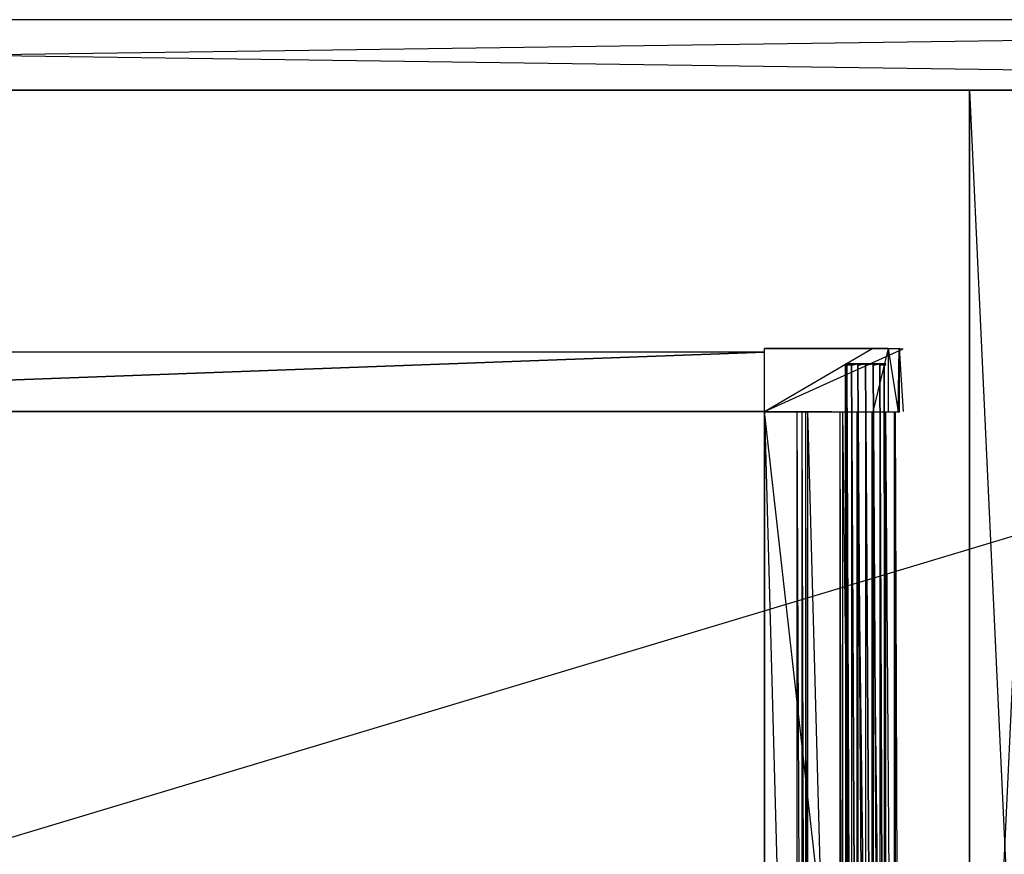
# Model space of a CAD drawing. Extents: x 0 to 1.4, y -0.5 to 0.
# Tile 28 of 44: x 0.71 to 0.98, y -0.28 to -0.05. Entities that reach past the tile are written whole.
import ezdxf

# ---------------------------------------------------------------- set-up
doc = ezdxf.new("R2010")
doc.units = 0
for name, color, linetype in [('L10_KORPUS_LEGATO_BO_X_13620__Y', 7, 'CONTINUOUS'), ('L11_KORPUS_LEGATO_RWT_X_13620__', 7, 'CONTINUOUS'), ('L17_KORPUS_LEGATO_MS_X_190__Y_4', 7, 'CONTINUOUS'), ('L21_DRAWERBOX_LEGATO_REL_7_X_13', 7, 'CONTINUOUS'), ('L23_DRAWERBOX_LEGATO_REL_5_X_36', 7, 'CONTINUOUS'), ('L25_DRAWERBOX_LEGATO_REL_3_X_42', 7, 'CONTINUOUS'), ('L26_DRAWERBOX_LEGATO_REL_2_X_42', 7, 'CONTINUOUS'), ('L28_DRAWERBOX_LEGATO_REL_0_X_37', 7, 'CONTINUOUS')]:
    doc.layers.add(name, color=color, linetype=linetype)

msp = doc.modelspace()

# ---------------------------------------------------------------- linework, layer by layer
at = {"layer": 'L10_KORPUS_LEGATO_BO_X_13620__Y', "color": 8}
for points, invisible_edges in [([(1.381, -0.479447, 0.02), (0.019, -0.069947, 0.02), (0.019, -0.479447, 0.02), (1.381, -0.479447, 0.02)], 13), ([(0.019, -0.069947, 0.02), (1.381, -0.479447, 0.02), (1.381, -0.069947, 0.02), (0.019, -0.069947, 0.02)], 14), ([(1.381, -0.069947, 0.001), (0.019, -0.479447, 0.001), (0.019, -0.069947, 0.001), (1.381, -0.069947, 0.001)], 13), ([(0.019, -0.479447, 0.001), (1.381, -0.069947, 0.001), (1.381, -0.479447, 0.001), (0.019, -0.479447, 0.001)], 14), ([(0.019, -0.069947, 0.02), (1.381, -0.069947, 0.001), (0.019, -0.069947, 0.001), (0.019, -0.069947, 0.02)], 13), ([(1.381, -0.069947, 0.001), (0.019, -0.069947, 0.02), (1.381, -0.069947, 0.02), (1.381, -0.069947, 0.001)], 14)]:
    msp.add_3dface(points, dxfattribs=dict(at, invisible_edges=invisible_edges))
at = {"layer": 'L11_KORPUS_LEGATO_RWT_X_13620__', "color": 8}
for points, invisible_edges in [([(0.019, -0.050947, 0.1605), (1.381, -0.050947, 0.0005), (0.019, -0.050947, 0.0005), (0.019, -0.050947, 0.1605)], 13), ([(1.381, -0.050947, 0.0005), (0.019, -0.050947, 0.1605), (1.381, -0.050947, 0.1605), (1.381, -0.050947, 0.0005)], 14), ([(1.381, -0.050947, 0.0005), (0.019, -0.069947, 0.0005), (0.019, -0.050947, 0.0005), (1.381, -0.050947, 0.0005)], 13), ([(0.019, -0.069947, 0.0005), (1.381, -0.050947, 0.0005), (1.381, -0.069947, 0.0005), (0.019, -0.069947, 0.0005)], 14), ([(1.381, -0.069947, 0.1605), (0.019, -0.050947, 0.1605), (0.019, -0.069947, 0.1605), (1.381, -0.069947, 0.1605)], 13), ([(0.019, -0.050947, 0.1605), (1.381, -0.069947, 0.1605), (1.381, -0.050947, 0.1605), (0.019, -0.050947, 0.1605)], 14), ([(1.381, -0.069947, 0.0005), (0.019, -0.069947, 0.1605), (0.019, -0.069947, 0.0005), (1.381, -0.069947, 0.0005)], 13), ([(0.019, -0.069947, 0.1605), (1.381, -0.069947, 0.0005), (1.381, -0.069947, 0.1605), (0.019, -0.069947, 0.1605)], 14)]:
    msp.add_3dface(points, dxfattribs=dict(at, invisible_edges=invisible_edges))
at = {"layer": 'L17_KORPUS_LEGATO_MS_X_190__Y_4', "color": 8}
for points, invisible_edges in [([(0.97, -0.069937, 0.483), (0.97, -0.478937, 0.02), (0.97, -0.478937, 0.483), (0.97, -0.069937, 0.483)], 13), ([(0.97, -0.478937, 0.02), (0.97, -0.069937, 0.483), (0.97, -0.069937, 0.02), (0.97, -0.478937, 0.02)], 14), ([(0.97, -0.069937, 0.483), (0.989, -0.069937, 0.02), (0.97, -0.069937, 0.02), (0.97, -0.069937, 0.483)], 13), ([(0.989, -0.069937, 0.02), (0.97, -0.069937, 0.483), (0.989, -0.069937, 0.483), (0.989, -0.069937, 0.02)], 14), ([(0.989, -0.069937, 0.02), (0.97, -0.478937, 0.02), (0.97, -0.069937, 0.02), (0.989, -0.069937, 0.02)], 13), ([(0.97, -0.478937, 0.02), (0.989, -0.069937, 0.02), (0.989, -0.478937, 0.02), (0.97, -0.478937, 0.02)], 14), ([(0.989, -0.478937, 0.483), (0.97, -0.069937, 0.483), (0.97, -0.478937, 0.483), (0.989, -0.478937, 0.483)], 13), ([(0.97, -0.069937, 0.483), (0.989, -0.478937, 0.483), (0.989, -0.069937, 0.483), (0.97, -0.069937, 0.483)], 14)]:
    msp.add_3dface(points, dxfattribs=dict(at, invisible_edges=invisible_edges))
at = {"layer": 'L21_DRAWERBOX_LEGATO_REL_7_X_13', "color": 8}
for points, invisible_edges in [([(0.936581, -0.143587, 0.1666), (0.936993, -0.143961, 0.164526), (0.936581, -0.143961, 0.1666), (0.936581, -0.143587, 0.1666)], 13), ([(0.936993, -0.143961, 0.164526), (0.936581, -0.143587, 0.1666), (0.936993, -0.143587, 0.164526), (0.936993, -0.143961, 0.164526)], 14), ([(0.936993, -0.143961, 0.168674), (0.936581, -0.143587, 0.1666), (0.936581, -0.143961, 0.1666), (0.936993, -0.143961, 0.168674)], 13), ([(0.936581, -0.143587, 0.1666), (0.936993, -0.143961, 0.168674), (0.936993, -0.143587, 0.168674), (0.936581, -0.143587, 0.1666)], 14), ([(0.936993, -0.143587, 0.168674), (0.937763, -0.143587, 0.1666), (0.936581, -0.143587, 0.1666), (0.936993, -0.143587, 0.168674)], 13), ([(0.936581, -0.143587, 0.1666), (0.938085, -0.143587, 0.164979), (0.936993, -0.143587, 0.164526), (0.936581, -0.143587, 0.1666)], 13), ([(0.938085, -0.143587, 0.164979), (0.936581, -0.143587, 0.1666), (0.937763, -0.143587, 0.1666), (0.938085, -0.143587, 0.164979)], 14), ([(0.936581, -0.143961, 0.1666), (0.936993, -0.453924, 0.164526), (0.936581, -0.453924, 0.1666), (0.936581, -0.143961, 0.1666)], 13), ([(0.936993, -0.453924, 0.164526), (0.936581, -0.143961, 0.1666), (0.936993, -0.143961, 0.164526), (0.936993, -0.453924, 0.164526)], 14), ([(0.936993, -0.453924, 0.168674), (0.936581, -0.143961, 0.1666), (0.936581, -0.453924, 0.1666), (0.936993, -0.453924, 0.168674)], 13), ([(0.936581, -0.143961, 0.1666), (0.936993, -0.453924, 0.168674), (0.936993, -0.143961, 0.168674), (0.936581, -0.143961, 0.1666)], 14), ([(0.936993, -0.143587, 0.164526), (0.938168, -0.143961, 0.162768), (0.936993, -0.143961, 0.164526), (0.936993, -0.143587, 0.164526)], 13), ([(0.938168, -0.143961, 0.162768), (0.936993, -0.143587, 0.164526), (0.938168, -0.143587, 0.162768), (0.938168, -0.143961, 0.162768)], 14), ([(0.938168, -0.143961, 0.170432), (0.936993, -0.143587, 0.168674), (0.936993, -0.143961, 0.168674), (0.938168, -0.143961, 0.170432)], 13), ([(0.936993, -0.143587, 0.168674), (0.938168, -0.143961, 0.170432), (0.938168, -0.143587, 0.170432), (0.936993, -0.143587, 0.168674)], 14), ([(0.936993, -0.143587, 0.168674), (0.939004, -0.143587, 0.169596), (0.938085, -0.143587, 0.168221), (0.936993, -0.143587, 0.168674)], 13), ([(0.939004, -0.143587, 0.169596), (0.936993, -0.143587, 0.168674), (0.938168, -0.143587, 0.170432), (0.939004, -0.143587, 0.169596)], 14), ([(0.937763, -0.143587, 0.1666), (0.936993, -0.143587, 0.168674), (0.938085, -0.143587, 0.168221), (0.937763, -0.143587, 0.1666)], 14), ([(0.936993, -0.143587, 0.164526), (0.939004, -0.143587, 0.163604), (0.938168, -0.143587, 0.162768), (0.936993, -0.143587, 0.164526)], 13), ([(0.939004, -0.143587, 0.163604), (0.936993, -0.143587, 0.164526), (0.938085, -0.143587, 0.164979), (0.939004, -0.143587, 0.163604)], 14), ([(0.936993, -0.143961, 0.164526), (0.938168, -0.453924, 0.162768), (0.936993, -0.453924, 0.164526), (0.936993, -0.143961, 0.164526)], 13), ([(0.938168, -0.453924, 0.162768), (0.936993, -0.143961, 0.164526), (0.938168, -0.143961, 0.162768), (0.938168, -0.453924, 0.162768)], 14), ([(0.938168, -0.453924, 0.170432), (0.936993, -0.143961, 0.168674), (0.936993, -0.453924, 0.168674), (0.938168, -0.453924, 0.170432)], 13), ([(0.936993, -0.143961, 0.168674), (0.938168, -0.453924, 0.170432), (0.938168, -0.143961, 0.170432), (0.936993, -0.143961, 0.168674)], 14), ([(0.945914, -0.143587, 0.164979), (0.938085, -0.143587, 0.164979), (0.937763, -0.143587, 0.1666), (0.945914, -0.143587, 0.164979)], 10), ([(0.945914, -0.143587, 0.164979), (0.937763, -0.143587, 0.1666), (0.946237, -0.143587, 0.1666), (0.945914, -0.143587, 0.164979)], 13), ([(0.946237, -0.143587, 0.1666), (0.937763, -0.143587, 0.1666), (0.945914, -0.143587, 0.168221), (0.946237, -0.143587, 0.1666)], 10), ([(0.945914, -0.143587, 0.168221), (0.937763, -0.143587, 0.1666), (0.938085, -0.143587, 0.168221), (0.945914, -0.143587, 0.168221)], 13), ([(0.945914, -0.143587, 0.164979), (0.939004, -0.143587, 0.163604), (0.938085, -0.143587, 0.164979), (0.945914, -0.143587, 0.164979)], 13), ([(0.945914, -0.143587, 0.168221), (0.938085, -0.143587, 0.168221), (0.944996, -0.143587, 0.169596), (0.945914, -0.143587, 0.168221)], 14), ([(0.944996, -0.143587, 0.169596), (0.938085, -0.143587, 0.168221), (0.939004, -0.143587, 0.169596), (0.944996, -0.143587, 0.169596)], 15), ([(0.939926, -0.143587, 0.161593), (0.938168, -0.143961, 0.162768), (0.938168, -0.143587, 0.162768), (0.939926, -0.143587, 0.161593)], 13), ([(0.938168, -0.143961, 0.162768), (0.939926, -0.143587, 0.161593), (0.939926, -0.143961, 0.161593), (0.938168, -0.143961, 0.162768)], 14), ([(0.938168, -0.143587, 0.170432), (0.940378, -0.143587, 0.170514), (0.939004, -0.143587, 0.169596), (0.938168, -0.143587, 0.170432)], 13), ([(0.940378, -0.143587, 0.170514), (0.938168, -0.143587, 0.170432), (0.939926, -0.143587, 0.171607), (0.940378, -0.143587, 0.170514)], 14), ([(0.938168, -0.143587, 0.162768), (0.940378, -0.143587, 0.162686), (0.939926, -0.143587, 0.161593), (0.938168, -0.143587, 0.162768)], 13), ([(0.940378, -0.143587, 0.162686), (0.938168, -0.143587, 0.162768), (0.939004, -0.143587, 0.163604), (0.940378, -0.143587, 0.162686)], 14), ([(0.938168, -0.143961, 0.170432), (0.939926, -0.143587, 0.171607), (0.938168, -0.143587, 0.170432), (0.938168, -0.143961, 0.170432)], 13), ([(0.939926, -0.143587, 0.171607), (0.938168, -0.143961, 0.170432), (0.939926, -0.143961, 0.171607), (0.939926, -0.143587, 0.171607)], 14), ([(0.938168, -0.143961, 0.162768), (0.939926, -0.453924, 0.161593), (0.938168, -0.453924, 0.162768), (0.938168, -0.143961, 0.162768)], 13), ([(0.939926, -0.453924, 0.161593), (0.938168, -0.143961, 0.162768), (0.939926, -0.143961, 0.161593), (0.939926, -0.453924, 0.161593)], 14), ([(0.939926, -0.453924, 0.171607), (0.938168, -0.143961, 0.170432), (0.938168, -0.453924, 0.170432), (0.939926, -0.453924, 0.171607)], 13), ([(0.938168, -0.143961, 0.170432), (0.939926, -0.453924, 0.171607), (0.939926, -0.143961, 0.171607), (0.938168, -0.143961, 0.170432)], 14), ([(0.944996, -0.143587, 0.163604), (0.940378, -0.143587, 0.162686), (0.939004, -0.143587, 0.163604), (0.944996, -0.143587, 0.163604)], 13), ([(0.944996, -0.143587, 0.163604), (0.939004, -0.143587, 0.163604), (0.945914, -0.143587, 0.164979), (0.944996, -0.143587, 0.163604)], 10), ([(0.944996, -0.143587, 0.169596), (0.939004, -0.143587, 0.169596), (0.943621, -0.143587, 0.170514), (0.944996, -0.143587, 0.169596)], 15), ([(0.943621, -0.143587, 0.170514), (0.939004, -0.143587, 0.169596), (0.940378, -0.143587, 0.170514), (0.943621, -0.143587, 0.170514)], 15), ([(0.942, -0.143587, 0.161181), (0.939926, -0.143961, 0.161593), (0.939926, -0.143587, 0.161593), (0.942, -0.143587, 0.161181)], 13), ([(0.939926, -0.143961, 0.161593), (0.942, -0.143587, 0.161181), (0.942, -0.143961, 0.161181), (0.939926, -0.143961, 0.161593)], 14), ([(0.939926, -0.143961, 0.171607), (0.942, -0.143587, 0.172019), (0.939926, -0.143587, 0.171607), (0.939926, -0.143961, 0.171607)], 13), ([(0.942, -0.143587, 0.172019), (0.939926, -0.143961, 0.171607), (0.942, -0.143961, 0.172019), (0.942, -0.143587, 0.172019)], 14), ([(0.939926, -0.143587, 0.171607), (0.942, -0.143587, 0.170837), (0.940378, -0.143587, 0.170514), (0.939926, -0.143587, 0.171607)], 13), ([(0.942, -0.143587, 0.170837), (0.939926, -0.143587, 0.171607), (0.942, -0.143587, 0.172019), (0.942, -0.143587, 0.170837)], 14), ([(0.939926, -0.143587, 0.161593), (0.942, -0.143587, 0.162363), (0.942, -0.143587, 0.161181), (0.939926, -0.143587, 0.161593)], 13), ([(0.942, -0.143587, 0.162363), (0.939926, -0.143587, 0.161593), (0.940378, -0.143587, 0.162686), (0.942, -0.143587, 0.162363)], 14), ([(0.939926, -0.143961, 0.161593), (0.942, -0.453924, 0.161181), (0.939926, -0.453924, 0.161593), (0.939926, -0.143961, 0.161593)], 13), ([(0.942, -0.453924, 0.161181), (0.939926, -0.143961, 0.161593), (0.942, -0.143961, 0.161181), (0.942, -0.453924, 0.161181)], 14), ([(0.942, -0.453924, 0.172019), (0.939926, -0.143961, 0.171607), (0.939926, -0.453924, 0.171607), (0.942, -0.453924, 0.172019)], 13), ([(0.939926, -0.143961, 0.171607), (0.942, -0.453924, 0.172019), (0.942, -0.143961, 0.172019), (0.939926, -0.143961, 0.171607)], 14), ([(0.940378, -0.143587, 0.162686), (0.943621, -0.143587, 0.162686), (0.942, -0.143587, 0.162363), (0.940378, -0.143587, 0.162686)], 13), ([(0.943621, -0.143587, 0.162686), (0.940378, -0.143587, 0.162686), (0.944996, -0.143587, 0.163604), (0.943621, -0.143587, 0.162686)], 10), ([(0.943621, -0.143587, 0.170514), (0.940378, -0.143587, 0.170514), (0.942, -0.143587, 0.170837), (0.943621, -0.143587, 0.170514)], 15), ([(0.942, -0.143961, 0.172019), (0.944074, -0.143587, 0.171607), (0.942, -0.143587, 0.172019), (0.942, -0.143961, 0.172019)], 13), ([(0.944074, -0.143587, 0.171607), (0.942, -0.143961, 0.172019), (0.944074, -0.143961, 0.171607), (0.944074, -0.143587, 0.171607)], 14), ([(0.944074, -0.143587, 0.161593), (0.942, -0.143961, 0.161181), (0.942, -0.143587, 0.161181), (0.944074, -0.143587, 0.161593)], 13), ([(0.942, -0.143961, 0.161181), (0.944074, -0.143587, 0.161593), (0.944074, -0.143961, 0.161593), (0.942, -0.143961, 0.161181)], 14), ([(0.942, -0.143587, 0.162363), (0.944074, -0.143587, 0.161593), (0.942, -0.143587, 0.161181), (0.942, -0.143587, 0.162363)], 13), ([(0.944074, -0.143587, 0.161593), (0.942, -0.143587, 0.162363), (0.943621, -0.143587, 0.162686), (0.944074, -0.143587, 0.161593)], 14), ([(0.942, -0.143587, 0.170837), (0.944074, -0.143587, 0.171607), (0.943621, -0.143587, 0.170514), (0.942, -0.143587, 0.170837)], 13), ([(0.944074, -0.143587, 0.171607), (0.942, -0.143587, 0.170837), (0.942, -0.143587, 0.172019), (0.944074, -0.143587, 0.171607)], 14), ([(0.944074, -0.453924, 0.171607), (0.942, -0.143961, 0.172019), (0.942, -0.453924, 0.172019), (0.944074, -0.453924, 0.171607)], 13), ([(0.942, -0.143961, 0.172019), (0.944074, -0.453924, 0.171607), (0.944074, -0.143961, 0.171607), (0.942, -0.143961, 0.172019)], 14), ([(0.942, -0.143961, 0.161181), (0.944074, -0.453924, 0.161593), (0.942, -0.453924, 0.161181), (0.942, -0.143961, 0.161181)], 13), ([(0.944074, -0.453924, 0.161593), (0.942, -0.143961, 0.161181), (0.944074, -0.143961, 0.161593), (0.944074, -0.453924, 0.161593)], 14), ([(0.943621, -0.143587, 0.162686), (0.945832, -0.143587, 0.162768), (0.944074, -0.143587, 0.161593), (0.943621, -0.143587, 0.162686)], 13), ([(0.945832, -0.143587, 0.162768), (0.943621, -0.143587, 0.162686), (0.944996, -0.143587, 0.163604), (0.945832, -0.143587, 0.162768)], 14), ([(0.943621, -0.143587, 0.170514), (0.945832, -0.143587, 0.170432), (0.944996, -0.143587, 0.169596), (0.943621, -0.143587, 0.170514)], 13), ([(0.945832, -0.143587, 0.170432), (0.943621, -0.143587, 0.170514), (0.944074, -0.143587, 0.171607), (0.945832, -0.143587, 0.170432)], 14), ([(0.944074, -0.143961, 0.171607), (0.945832, -0.143587, 0.170432), (0.944074, -0.143587, 0.171607), (0.944074, -0.143961, 0.171607)], 13), ([(0.945832, -0.143587, 0.170432), (0.944074, -0.143961, 0.171607), (0.945832, -0.143961, 0.170432), (0.945832, -0.143587, 0.170432)], 14), ([(0.945832, -0.143587, 0.162768), (0.944074, -0.143961, 0.161593), (0.944074, -0.143587, 0.161593), (0.945832, -0.143587, 0.162768)], 13), ([(0.944074, -0.143961, 0.161593), (0.945832, -0.143587, 0.162768), (0.945832, -0.143961, 0.162768), (0.944074, -0.143961, 0.161593)], 14), ([(0.945832, -0.453924, 0.170432), (0.944074, -0.143961, 0.171607), (0.944074, -0.453924, 0.171607), (0.945832, -0.453924, 0.170432)], 13), ([(0.944074, -0.143961, 0.171607), (0.945832, -0.453924, 0.170432), (0.945832, -0.143961, 0.170432), (0.944074, -0.143961, 0.171607)], 14), ([(0.944074, -0.143961, 0.161593), (0.945832, -0.453924, 0.162768), (0.944074, -0.453924, 0.161593), (0.944074, -0.143961, 0.161593)], 13), ([(0.945832, -0.453924, 0.162768), (0.944074, -0.143961, 0.161593), (0.945832, -0.143961, 0.162768), (0.945832, -0.453924, 0.162768)], 14), ([(0.944996, -0.143587, 0.163604), (0.947007, -0.143587, 0.164526), (0.945832, -0.143587, 0.162768), (0.944996, -0.143587, 0.163604)], 13), ([(0.947007, -0.143587, 0.164526), (0.944996, -0.143587, 0.163604), (0.945914, -0.143587, 0.164979), (0.947007, -0.143587, 0.164526)], 14), ([(0.944996, -0.143587, 0.169596), (0.947007, -0.143587, 0.168674), (0.945914, -0.143587, 0.168221), (0.944996, -0.143587, 0.169596)], 13), ([(0.947007, -0.143587, 0.168674), (0.944996, -0.143587, 0.169596), (0.945832, -0.143587, 0.170432), (0.947007, -0.143587, 0.168674)], 14), ([(0.947007, -0.143961, 0.168674), (0.945832, -0.143587, 0.170432), (0.945832, -0.143961, 0.170432), (0.947007, -0.143961, 0.168674)], 13), ([(0.945832, -0.143587, 0.170432), (0.947007, -0.143961, 0.168674), (0.947007, -0.143587, 0.168674), (0.945832, -0.143587, 0.170432)], 14), ([(0.945832, -0.143587, 0.162768), (0.947007, -0.143961, 0.164526), (0.945832, -0.143961, 0.162768), (0.945832, -0.143587, 0.162768)], 13), ([(0.947007, -0.143961, 0.164526), (0.945832, -0.143587, 0.162768), (0.947007, -0.143587, 0.164526), (0.947007, -0.143961, 0.164526)], 14), ([(0.947007, -0.453924, 0.168674), (0.945832, -0.143961, 0.170432), (0.945832, -0.453924, 0.170432), (0.947007, -0.453924, 0.168674)], 13), ([(0.945832, -0.143961, 0.170432), (0.947007, -0.453924, 0.168674), (0.947007, -0.143961, 0.168674), (0.945832, -0.143961, 0.170432)], 14), ([(0.945832, -0.143961, 0.162768), (0.947007, -0.453924, 0.164526), (0.945832, -0.453924, 0.162768), (0.945832, -0.143961, 0.162768)], 13), ([(0.947007, -0.453924, 0.164526), (0.945832, -0.143961, 0.162768), (0.947007, -0.143961, 0.164526), (0.947007, -0.453924, 0.164526)], 14), ([(0.945914, -0.143587, 0.164979), (0.947419, -0.143587, 0.1666), (0.947007, -0.143587, 0.164526), (0.945914, -0.143587, 0.164979)], 13), ([(0.947419, -0.143587, 0.1666), (0.945914, -0.143587, 0.164979), (0.946237, -0.143587, 0.1666), (0.947419, -0.143587, 0.1666)], 14), ([(0.945914, -0.143587, 0.168221), (0.947419, -0.143587, 0.1666), (0.946237, -0.143587, 0.1666), (0.945914, -0.143587, 0.168221)], 13), ([(0.947419, -0.143587, 0.1666), (0.945914, -0.143587, 0.168221), (0.947007, -0.143587, 0.168674), (0.947419, -0.143587, 0.1666)], 14), ([(0.947419, -0.143961, 0.1666), (0.947007, -0.143587, 0.168674), (0.947007, -0.143961, 0.168674), (0.947419, -0.143961, 0.1666)], 13), ([(0.947007, -0.143587, 0.168674), (0.947419, -0.143961, 0.1666), (0.947419, -0.143587, 0.1666), (0.947007, -0.143587, 0.168674)], 14), ([(0.947007, -0.143587, 0.164526), (0.947419, -0.143961, 0.1666), (0.947007, -0.143961, 0.164526), (0.947007, -0.143587, 0.164526)], 13), ([(0.947419, -0.143961, 0.1666), (0.947007, -0.143587, 0.164526), (0.947419, -0.143587, 0.1666), (0.947419, -0.143961, 0.1666)], 14), ([(0.947419, -0.453924, 0.1666), (0.947007, -0.143961, 0.168674), (0.947007, -0.453924, 0.168674), (0.947419, -0.453924, 0.1666)], 13), ([(0.947007, -0.143961, 0.168674), (0.947419, -0.453924, 0.1666), (0.947419, -0.143961, 0.1666), (0.947007, -0.143961, 0.168674)], 14), ([(0.947007, -0.143961, 0.164526), (0.947419, -0.453924, 0.1666), (0.947007, -0.453924, 0.164526), (0.947007, -0.143961, 0.164526)], 13), ([(0.947419, -0.453924, 0.1666), (0.947007, -0.143961, 0.164526), (0.947419, -0.143961, 0.1666), (0.947419, -0.453924, 0.1666)], 14)]:
    msp.add_3dface(points, dxfattribs=dict(at, invisible_edges=invisible_edges))
at = {"layer": 'L23_DRAWERBOX_LEGATO_REL_5_X_36', "color": 8}
for points, invisible_edges in [([(0.914765, -0.156437, 0.048743), (0.914765, -0.480437, 0.032), (0.914765, -0.480437, 0.048743), (0.914765, -0.156437, 0.048743)], 13), ([(0.914765, -0.480437, 0.032), (0.914765, -0.156437, 0.048743), (0.914765, -0.156437, 0.032), (0.914765, -0.480437, 0.032)], 14), ([(0.914765, -0.156437, 0.032), (0.95125, -0.480437, 0.032), (0.914765, -0.480437, 0.032), (0.914765, -0.156437, 0.032)], 13), ([(0.95125, -0.480437, 0.032), (0.914765, -0.156437, 0.032), (0.95125, -0.156437, 0.032), (0.95125, -0.480437, 0.032)], 14), ([(0.923509, -0.480437, 0.055052), (0.914765, -0.156437, 0.048743), (0.914765, -0.480437, 0.048743), (0.923509, -0.480437, 0.055052)], 13), ([(0.914765, -0.156437, 0.048743), (0.923509, -0.480437, 0.055052), (0.923509, -0.156437, 0.055052), (0.914765, -0.156437, 0.048743)], 14), ([(0.924818, -0.480437, 0.056719), (0.923509, -0.156437, 0.055052), (0.923509, -0.480437, 0.055052), (0.924818, -0.480437, 0.056719)], 13), ([(0.923509, -0.156437, 0.055052), (0.924818, -0.480437, 0.056719), (0.924818, -0.156437, 0.056719), (0.923509, -0.156437, 0.055052)], 14), ([(0.92578, -0.480437, 0.058607), (0.924818, -0.156437, 0.056719), (0.924818, -0.480437, 0.056719), (0.92578, -0.480437, 0.058607)], 13), ([(0.924818, -0.156437, 0.056719), (0.92578, -0.480437, 0.058607), (0.92578, -0.156437, 0.058607), (0.924818, -0.156437, 0.056719)], 14), ([(0.926361, -0.480437, 0.060646), (0.92578, -0.156437, 0.058607), (0.92578, -0.480437, 0.058607), (0.926361, -0.480437, 0.060646)], 13), ([(0.92578, -0.156437, 0.058607), (0.926361, -0.480437, 0.060646), (0.926361, -0.156437, 0.060646), (0.92578, -0.156437, 0.058607)], 14), ([(0.93507, -0.480437, 0.113598), (0.926361, -0.156437, 0.060646), (0.926361, -0.480437, 0.060646), (0.93507, -0.480437, 0.113598)], 13), ([(0.926361, -0.156437, 0.060646), (0.93507, -0.480437, 0.113598), (0.93507, -0.156437, 0.113598), (0.926361, -0.156437, 0.060646)], 14), ([(0.935822, -0.480437, 0.114666), (0.93507, -0.156437, 0.113598), (0.93507, -0.480437, 0.113598), (0.935822, -0.480437, 0.114666)], 13), ([(0.93507, -0.156437, 0.113598), (0.935822, -0.480437, 0.114666), (0.935822, -0.156437, 0.114666), (0.93507, -0.156437, 0.113598)], 14), ([(0.939661, -0.480437, 0.115998), (0.935822, -0.156437, 0.114666), (0.935822, -0.480437, 0.114666), (0.939661, -0.480437, 0.115998)], 13), ([(0.935822, -0.156437, 0.114666), (0.939661, -0.480437, 0.115998), (0.939661, -0.156437, 0.115998), (0.935822, -0.156437, 0.114666)], 14), ([(0.943724, -0.480437, 0.115948), (0.939661, -0.156437, 0.115998), (0.939661, -0.480437, 0.115998), (0.943724, -0.480437, 0.115948)], 13), ([(0.939661, -0.156437, 0.115998), (0.943724, -0.480437, 0.115948), (0.943724, -0.156437, 0.115948), (0.939661, -0.156437, 0.115998)], 14), ([(0.94737, -0.480437, 0.114232), (0.943724, -0.156437, 0.115948), (0.943724, -0.480437, 0.115948), (0.94737, -0.480437, 0.114232)], 13), ([(0.943724, -0.156437, 0.115948), (0.94737, -0.480437, 0.114232), (0.94737, -0.156437, 0.114232), (0.943724, -0.156437, 0.115948)], 14), ([(0.949717, -0.480437, 0.110955), (0.94737, -0.156437, 0.114232), (0.94737, -0.480437, 0.114232), (0.949717, -0.480437, 0.110955)], 13), ([(0.94737, -0.156437, 0.114232), (0.949717, -0.480437, 0.110955), (0.949717, -0.156437, 0.110955), (0.94737, -0.156437, 0.114232)], 14), ([(0.949964, -0.480437, 0.10758), (0.949717, -0.156437, 0.110955), (0.949717, -0.480437, 0.110955), (0.949964, -0.480437, 0.10758)], 13), ([(0.949717, -0.156437, 0.110955), (0.949964, -0.480437, 0.10758), (0.949964, -0.156437, 0.10758), (0.949717, -0.156437, 0.110955)], 14), ([(0.95125, -0.480437, 0.032), (0.949964, -0.156437, 0.10758), (0.949964, -0.480437, 0.10758), (0.95125, -0.480437, 0.032)], 13), ([(0.949964, -0.156437, 0.10758), (0.95125, -0.480437, 0.032), (0.95125, -0.156437, 0.032), (0.949964, -0.156437, 0.10758)], 14)]:
    msp.add_3dface(points, dxfattribs=dict(at, invisible_edges=invisible_edges))
at = {"layer": 'L25_DRAWERBOX_LEGATO_REL_3_X_42', "color": 8}
for points, invisible_edges in [([(0.485235, -0.156436, 0.048), (0.914765, -0.156437, 0.032), (0.485235, -0.156437, 0.032), (0.485235, -0.156436, 0.048)], 13), ([(0.914765, -0.156437, 0.032), (0.485235, -0.156436, 0.048), (0.914765, -0.156436, 0.048), (0.914765, -0.156437, 0.032)], 14), ([(0.914765, -0.480437, 0.048), (0.485235, -0.156436, 0.048), (0.485235, -0.480437, 0.048), (0.914765, -0.480437, 0.048)], 13), ([(0.485235, -0.156436, 0.048), (0.914765, -0.480437, 0.048), (0.914765, -0.156436, 0.048), (0.485235, -0.156436, 0.048)], 14), ([(0.485235, -0.156437, 0.032), (0.914765, -0.480437, 0.032), (0.485235, -0.480437, 0.032), (0.485235, -0.156437, 0.032)], 13), ([(0.914765, -0.480437, 0.032), (0.485235, -0.156437, 0.032), (0.914765, -0.156437, 0.032), (0.914765, -0.480437, 0.032)], 14), ([(0.914765, -0.480437, 0.048), (0.914765, -0.156437, 0.032), (0.914765, -0.156436, 0.048), (0.914765, -0.480437, 0.048)], 14), ([(0.914765, -0.156437, 0.032), (0.914765, -0.480437, 0.048), (0.914765, -0.480437, 0.032), (0.914765, -0.156437, 0.032)], 13)]:
    msp.add_3dface(points, dxfattribs=dict(at, invisible_edges=invisible_edges))
at = {"layer": 'L26_DRAWERBOX_LEGATO_REL_2_X_42', "color": 8}
for points, invisible_edges in [([(0.485235, -0.156437, 0.167), (0.914765, -0.140437, 0.167), (0.485235, -0.140437, 0.167), (0.485235, -0.156437, 0.167)], 13), ([(0.914765, -0.140437, 0.167), (0.485235, -0.156437, 0.167), (0.914765, -0.156437, 0.167), (0.914765, -0.140437, 0.167)], 14), ([(0.485235, -0.140437, 0.167), (0.914765, -0.140437, 0.032), (0.485235, -0.140437, 0.032), (0.485235, -0.140437, 0.167)], 13), ([(0.914765, -0.140437, 0.032), (0.485235, -0.140437, 0.167), (0.914765, -0.140437, 0.167), (0.914765, -0.140437, 0.032)], 14), ([(0.914765, -0.140437, 0.032), (0.485235, -0.156437, 0.032), (0.485235, -0.140437, 0.032), (0.914765, -0.140437, 0.032)], 13), ([(0.485235, -0.156437, 0.032), (0.914765, -0.140437, 0.032), (0.914765, -0.156437, 0.032), (0.485235, -0.156437, 0.032)], 14), ([(0.914765, -0.140437, 0.032), (0.914765, -0.156437, 0.167), (0.914765, -0.156437, 0.032), (0.914765, -0.140437, 0.032)], 13), ([(0.914765, -0.156437, 0.167), (0.914765, -0.140437, 0.032), (0.914765, -0.140437, 0.167), (0.914765, -0.156437, 0.167)], 14), ([(0.914765, -0.156437, 0.167), (0.485235, -0.156437, 0.032), (0.914765, -0.156437, 0.032), (0.914765, -0.156437, 0.167)], 13), ([(0.485235, -0.156437, 0.032), (0.914765, -0.156437, 0.167), (0.485235, -0.156437, 0.167), (0.485235, -0.156437, 0.032)], 14)]:
    msp.add_3dface(points, dxfattribs=dict(at, invisible_edges=invisible_edges))
at = {"layer": 'L28_DRAWERBOX_LEGATO_REL_0_X_37', "color": 8}
for points, invisible_edges in [([(0.914765, -0.13945, 0.1674), (0.948083, -0.139473, 0.165411), (0.951013, -0.139405, 0.157951), (0.914765, -0.13945, 0.1674)], 14), ([(0.914765, -0.13945, 0.1674), (0.951013, -0.139405, 0.157951), (0.952108, -0.139588, 0.032007), (0.914765, -0.13945, 0.1674)], 14), ([(0.914765, -0.13945, 0.1674), (0.943971, -0.139461, 0.167347), (0.948083, -0.139473, 0.165411), (0.914765, -0.13945, 0.1674)], 14), ([(0.914765, -0.13945, 0.1674), (0.952108, -0.139588, 0.032007), (0.914765, -0.139586, 0.032), (0.914765, -0.13945, 0.1674)], 14), ([(0.914765, -0.13945, 0.1674), (0.914765, -0.156437, 0.032), (0.914765, -0.156573, 0.1674), (0.914765, -0.13945, 0.1674)], 13), ([(0.914765, -0.156437, 0.032), (0.914765, -0.13945, 0.1674), (0.914765, -0.139586, 0.032), (0.914765, -0.156437, 0.032)], 14), ([(0.914765, -0.156573, 0.1674), (0.943971, -0.139461, 0.167347), (0.914765, -0.13945, 0.1674), (0.914765, -0.156573, 0.1674)], 13), ([(0.943971, -0.139461, 0.167347), (0.914765, -0.156573, 0.1674), (0.943971, -0.156562, 0.167347), (0.943971, -0.139461, 0.167347)], 14), ([(0.952108, -0.139588, 0.032007), (0.914765, -0.156437, 0.032), (0.914765, -0.139586, 0.032), (0.952108, -0.139588, 0.032007)], 13), ([(0.914765, -0.156437, 0.032), (0.952108, -0.139588, 0.032007), (0.952108, -0.156435, 0.032007), (0.914765, -0.156437, 0.032)], 14), ([(0.943971, -0.156562, 0.167347), (0.948083, -0.139473, 0.165411), (0.943971, -0.139461, 0.167347), (0.943971, -0.156562, 0.167347)], 13), ([(0.948083, -0.139473, 0.165411), (0.943971, -0.156562, 0.167347), (0.948083, -0.15655, 0.165411), (0.948083, -0.139473, 0.165411)], 14), ([(0.948083, -0.139473, 0.165411), (0.950768, -0.139478, 0.16166), (0.951013, -0.139405, 0.157951), (0.948083, -0.139473, 0.165411)], 14), ([(0.950768, -0.156545, 0.16166), (0.948083, -0.139473, 0.165411), (0.948083, -0.15655, 0.165411), (0.950768, -0.156545, 0.16166)], 13), ([(0.948083, -0.139473, 0.165411), (0.950768, -0.156545, 0.16166), (0.950768, -0.139478, 0.16166), (0.948083, -0.139473, 0.165411)], 14), ([(0.951013, -0.139405, 0.157951), (0.950768, -0.156545, 0.16166), (0.951013, -0.156618, 0.157951), (0.951013, -0.139405, 0.157951)], 13), ([(0.950768, -0.156545, 0.16166), (0.951013, -0.139405, 0.157951), (0.950768, -0.139478, 0.16166), (0.950768, -0.156545, 0.16166)], 14), ([(0.952108, -0.156435, 0.032007), (0.951013, -0.139405, 0.157951), (0.951013, -0.156618, 0.157951), (0.952108, -0.156435, 0.032007)], 13), ([(0.951013, -0.139405, 0.157951), (0.952108, -0.156435, 0.032007), (0.952108, -0.139588, 0.032007), (0.951013, -0.139405, 0.157951)], 14), ([(0.951013, -0.156618, 0.157951), (0.914765, -0.156437, 0.032), (0.952108, -0.156435, 0.032007), (0.951013, -0.156618, 0.157951)], 14), ([(0.914765, -0.156573, 0.1674), (0.914765, -0.156437, 0.032), (0.951013, -0.156618, 0.157951), (0.914765, -0.156573, 0.1674)], 14), ([(0.914765, -0.156573, 0.1674), (0.951013, -0.156618, 0.157951), (0.948083, -0.15655, 0.165411), (0.914765, -0.156573, 0.1674)], 14), ([(0.914765, -0.156573, 0.1674), (0.948083, -0.15655, 0.165411), (0.943971, -0.156562, 0.167347), (0.914765, -0.156573, 0.1674)], 14), ([(0.948083, -0.15655, 0.165411), (0.951013, -0.156618, 0.157951), (0.950768, -0.156545, 0.16166), (0.948083, -0.15655, 0.165411)], 14)]:
    msp.add_3dface(points, dxfattribs=dict(at, invisible_edges=invisible_edges))

doc.saveas('drawing.dxf')
